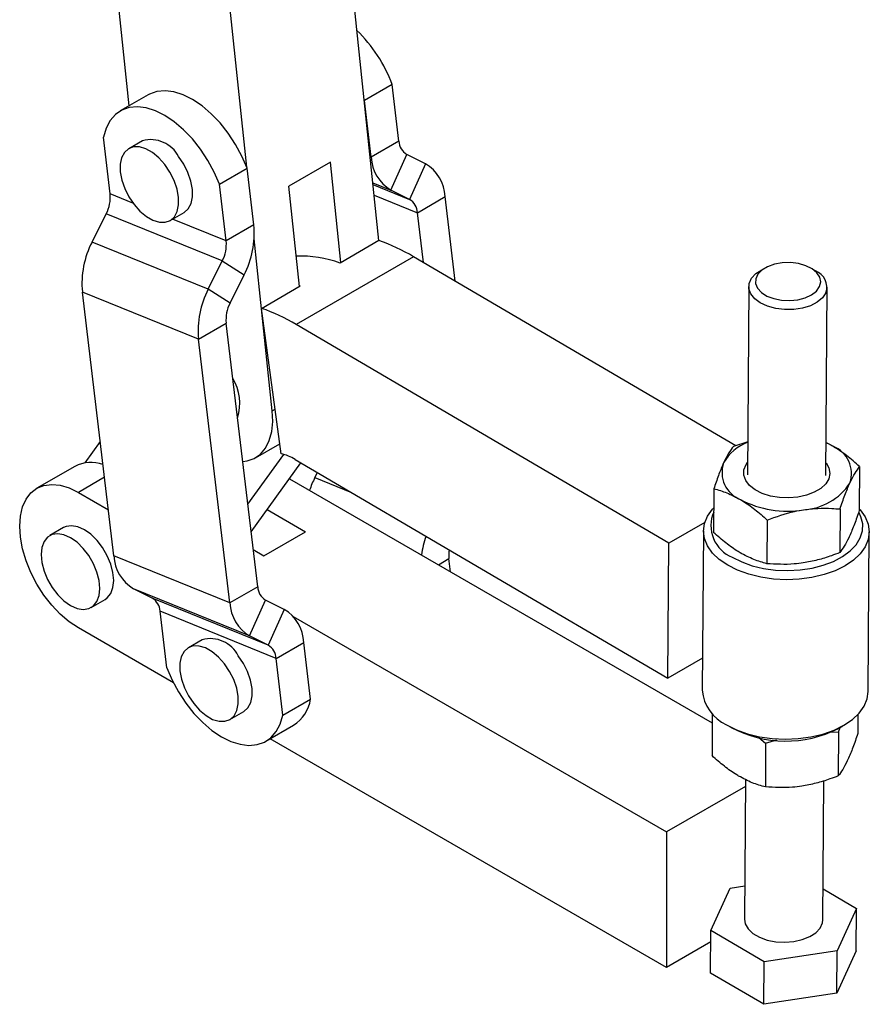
# Model space of a CAD drawing. Extents: x 62 to 368, y 48 to 256.
# Tile 39 of 41: x 303 to 368, y 110 to 186. Entities that reach past the tile are written whole.
import ezdxf

# ---------------------------------------------------------------- set-up
doc = ezdxf.new("R2010")
doc.units = 0
doc.layers.get('0').update_dxf_attribs({"linetype": 'CONTINUOUS'})

msp = doc.modelspace()

# ---------------------------------------------------------------- linework, layer by layer
at = {"color": 7, "linetype": 'CONTINUOUS'}
for p, q in [((330.4648, 168.8073), (328.0621, 191.708)), ((311.3533, 179.1125), (310.1754, 190.339)), ((320.3514, 174.424), (319.0819, 186.5238)), ((331.4859, 180.7463), (329.3646, 179.5217)), ((332.0043, 176.4131), (331.4859, 180.7463)), ((312.7993, 179.9473), (310.678, 178.7227)), ((329.3316, 179.6082), (329.3646, 179.5217)), ((329.883, 175.1885), (329.3646, 179.5217)), ((309.8984, 172.3855), (309.38, 176.7187)), ((312.3793, 176.4522), (311.3186, 175.8399)), ((332.0043, 176.4131), (329.883, 175.1885)), ((326.7609, 174.804), (323.579, 172.9671)), ((327.5657, 167.1337), (326.7609, 174.804)), ((331.3868, 172.6649), (332.6058, 175.4037)), ((334.0319, 174.6925), (332.6058, 175.4037)), ((318.263, 173.1129), (320.3843, 174.3375)), ((320.9027, 170.0043), (320.3843, 174.3375)), ((334.0319, 174.6925), (332.8129, 171.9538)), ((318.7814, 168.7797), (318.263, 173.1129)), ((324.3837, 165.2968), (323.579, 172.9671)), ((332.8129, 171.9538), (331.3868, 172.6649)), ((333.4145, 170.9443), (335.5358, 172.1689)), ((336.3085, 165.7097), (335.5358, 172.1689)), ((308.5178, 168.6974), (309.6005, 170.8568)), ((318.4835, 167.251), (309.6005, 170.8568)), ((314.4934, 170.3404), (315.554, 170.9528)), ((333.8696, 167.1401), (333.4145, 170.9443)), ((320.9027, 170.0043), (318.7814, 168.7797)), ((322.3062, 155.7918), (320.9266, 168.9415)), ((330.4648, 168.8073), (327.495, 167.0929)), ((317.4008, 165.0916), (308.5178, 168.6974)), ((317.4008, 165.0916), (318.4835, 167.251)), ((318.4835, 167.251), (320.158, 166.1826)), ((333.1245, 167.5771), (324.1442, 162.3929)), ((357.7752, 153.1202), (333.1245, 167.5771)), ((360.044, 166.7252), (359.6933, 166.5292)), ((363.8852, 166.5002), (363.5373, 166.7011)), ((319.0753, 164.0232), (320.158, 166.1826)), ((319.0753, 164.0232), (317.4008, 165.0916)), ((321.4846, 163.6231), (324.4544, 165.3376)), ((324.4544, 165.3376), (324.3767, 165.3634)), ((358.7807, 165.2866), (358.6812, 150.886)), ((364.681, 150.8445), (364.7806, 165.2451)), ((316.656, 161.2699), (307.7731, 164.8757)), ((310.1874, 144.6943), (307.7731, 164.8757)), ((322.9778, 152.5063), (321.4846, 163.6231)), ((316.656, 161.2699), (318.7774, 162.4945)), ((321.1917, 142.3131), (318.7774, 162.4945)), ((352.6648, 145.6665), (324.1442, 162.3929)), ((319.0704, 141.0885), (316.656, 161.2699)), ((309.1408, 153.4426), (307.96, 151.8053)), ((321.0277, 152.2), (322.8756, 153.2668)), ((358.6986, 153.4094), (357.5974, 153.0646)), ((320.4344, 148.6432), (323.1834, 152.4549)), ((307.1918, 151.538), (304.2927, 149.8644)), ((320.6869, 146.5326), (324.497, 151.8156)), ((324.0728, 152.0644), (352.5934, 135.338)), ((367.2565, 151.5144), (367.2334, 148.1744)), ((325.5652, 150.6806), (325.7623, 151.0736)), ((323.617, 150.5954), (355.9792, 131.9131)), ((307.4674, 149.55), (309.7652, 148.2235)), ((356.103, 149.8265), (356.08, 146.4865)), ((321.9126, 148.2321), (324.8498, 146.5365)), ((365.7621, 148.2763), (365.739, 144.9363)), ((355.403, 147.2472), (352.6648, 145.6665)), ((360.1854, 147.4323), (360.1623, 144.0924)), ((306.3397, 146.8494), (305.279, 146.2371)), ((321.6678, 144.6996), (324.8498, 146.5365)), ((355.3015, 146.6045), (355.2172, 134.4055)), ((367.9169, 134.3177), (368.0012, 146.5167)), ((352.5934, 135.338), (352.6648, 145.6665)), ((319.0704, 141.0885), (310.1874, 144.6943)), ((320.8497, 145.1719), (321.6678, 144.6996)), ((335.9443, 143.4791), (335.8248, 144.4777)), ((320.5742, 138.5649), (311.6913, 142.1707)), ((313.1174, 141.4596), (311.6913, 142.1707)), ((321.1917, 142.3131), (319.0704, 141.0885)), ((308.4538, 140.7376), (309.5144, 141.35)), ((322.0004, 137.8537), (313.1174, 141.4596)), ((320.5742, 138.5649), (321.7933, 141.3037)), ((323.2194, 140.5925), (321.7933, 141.3037)), ((322.6019, 136.8443), (313.7189, 140.4501)), ((314.2373, 136.1169), (313.7189, 140.4501)), ((323.2194, 140.5925), (322.0004, 137.8537)), ((323.9114, 140.0571), (352.4748, 123.5678)), ((314.7366, 134.9835), (307.4674, 139.18)), ((316.9463, 138.2771), (315.8856, 137.6648)), ((322.0004, 137.8537), (320.5742, 138.5649)), ((322.6019, 136.8443), (324.7232, 138.0689)), ((325.2416, 133.7357), (324.7232, 138.0689)), ((323.1203, 132.5111), (322.6019, 136.8443)), ((355.2342, 136.8625), (352.5934, 135.338)), ((323.1203, 132.5111), (325.2416, 133.7357)), ((319.0604, 132.1654), (320.121, 132.7777)), ((355.9842, 132.6267), (355.9619, 129.4079)), ((367.1254, 132.5497), (367.1153, 131.0957)), ((321.8223, 130.5071), (323.9436, 131.7318)), ((357.1123, 131.7489), (357.4602, 131.548)), ((365.0931, 131.2362), (365.6441, 131.1976)), ((365.6441, 131.1976), (365.621, 127.8576)), ((365.6345, 131.4915), (365.9852, 131.6876)), ((365.6441, 131.1976), (365.7734, 131.5691)), ((352.4748, 113.1978), (322.1566, 130.7001)), ((359.5509, 130.7955), (360.0673, 130.3536)), ((360.0673, 130.3536), (360.0443, 127.0137)), ((360.0673, 130.3536), (360.9133, 130.6185)), ((358.5202, 127.5928), (358.4462, 116.897)), ((364.4461, 116.8555), (364.5195, 127.4792)), ((358.5165, 127.0556), (352.4748, 123.5678)), ((352.4748, 123.5678), (352.4748, 113.1978)), ((355.8695, 116.0323), (357.3638, 119.2704)), ((357.3638, 119.2704), (358.4638, 119.4369)), ((364.4624, 119.2218), (367.0229, 117.7202)), ((367.0229, 117.7202), (365.5285, 114.4821)), ((367.0004, 114.4671), (367.0229, 117.7202)), ((355.847, 112.7793), (355.8695, 116.0323)), ((359.9518, 113.6382), (355.8695, 116.0323)), ((355.8634, 115.154), (352.4748, 113.1978)), ((365.5285, 114.4821), (359.9518, 113.6382)), ((365.506, 111.229), (365.5285, 114.4821)), ((367.0004, 114.4671), (365.506, 111.229)), ((359.9293, 110.3851), (359.9518, 113.6382)), ((359.9293, 110.3851), (355.847, 112.7793)), ((365.506, 111.229), (359.9293, 110.3851))]:
    msp.add_line(p, q, dxfattribs=at)
at = {"color": 8, "linetype": 'CONTINUOUS'}
for p, q in [((329.7914, 175.2257), (329.883, 175.1885)), ((330.0011, 173.2274), (331.3868, 172.6649)), ((330.0156, 173.0893), (332.8129, 171.9538)), ((311.6415, 171.678), (309.8984, 172.3855)), ((330.0994, 172.29), (333.4145, 170.9443)), ((318.7814, 168.7797), (314.6763, 170.4461)), ((322.3062, 155.7918), (322.5199, 155.9152)), ((309.4683, 150.7051), (307.4674, 149.55)), ((325.5652, 150.6806), (328.3816, 149.5374)), ((335.0196, 144.0129), (335.8248, 144.4777))]:
    msp.add_line(p, q, dxfattribs=at)
at = {"color": 7, "linetype": 'CONTINUOUS', "flags": 128}
for points in [[(320.3843, 174.3375), (319.9854, 175.268), (319.4995, 176.1711), (318.9378, 177.0261), (318.3132, 177.8136), (317.64, 178.5153), (316.9335, 179.1154), (316.2101, 179.5999), (315.4861, 179.9579), (314.7783, 180.1811), (314.1028, 180.2644), (313.4752, 180.2059), (312.9097, 180.007), (312.7993, 179.9473)], [(318.263, 173.1129), (317.8641, 174.0433), (317.3782, 174.9464), (316.8165, 175.8015), (316.1919, 176.589), (315.5187, 177.2907), (314.8122, 177.8908), (314.0887, 178.3753), (313.3648, 178.7333), (312.657, 178.9565), (311.9815, 179.0398), (311.3538, 178.9813), (310.7884, 178.7824), (310.298, 178.4475), (309.894, 177.9845), (309.5857, 177.4037), (309.38, 176.7187)], [(314.0832, 174.6181), (313.6283, 175.1279), (313.1372, 175.5354), (312.6345, 175.8204), (312.1454, 175.9684), (311.6944, 175.9722), (311.3042, 175.8314), (310.9943, 175.5531), (310.7803, 175.1514), (310.6729, 174.6463), (310.6774, 174.0631), (310.7937, 173.4312), (311.0159, 172.7821), (311.3329, 172.1486), (311.7288, 171.5622), (312.1837, 171.0524), (312.6748, 170.6449), (313.1775, 170.3599), (313.6666, 170.2119), (314.1176, 170.2081), (314.5078, 170.3489), (314.8177, 170.6272), (315.0317, 171.0289), (315.1391, 171.534), (315.1346, 172.1172), (315.0183, 172.7491), (314.7961, 173.3982), (314.4791, 174.0317), (314.0832, 174.6181)], [(315.554, 170.9528), (315.5685, 170.9612), (315.8783, 171.2395), (316.0924, 171.6412), (316.1998, 172.1464), (316.1952, 172.7295), (316.0789, 173.3614), (315.8567, 174.0105), (315.5397, 174.644), (315.1439, 175.2304)], [(364.6784, 164.8008), (364.4212, 164.4253), (364.0216, 164.0951), (363.5013, 163.828), (362.8882, 163.6385), (362.2154, 163.5367), (361.5191, 163.5281), (360.837, 163.6132), (360.2057, 163.7873), (359.6593, 164.0412), (359.2273, 164.3611), (358.9329, 164.7298), (358.7921, 165.1274), (358.8124, 165.5324), (358.9927, 165.9231), (359.3232, 166.2783), (359.6933, 166.5292)], [(364.1982, 165.2849), (364.2833, 165.6458), (364.2112, 166.0083), (363.9867, 166.3498), (363.6237, 166.6487), (363.1451, 166.8862), (362.5809, 167.0475), (361.9666, 167.1224), (361.3408, 167.1062), (360.7428, 166.9999), (360.2102, 166.8102), (359.7765, 166.549), (359.4688, 166.2327), (359.3066, 165.8812), (359.3, 165.5167), (359.4495, 165.1619), (359.7456, 164.8391), (360.1698, 164.5688), (360.6953, 164.3678), (361.2893, 164.2488), (361.9142, 164.2192), (362.531, 164.2809), (363.1008, 164.4301), (363.5878, 164.6574), (363.9614, 164.9484), (364.1982, 165.2849)], [(320.0438, 151.9087), (320.3864, 151.956), (320.9352, 152.1496), (321.408, 152.4799), (321.7933, 152.9386), (322.0816, 153.5146), (322.2657, 154.1936), (322.3412, 154.959), (322.3062, 155.7918)], [(365.2178, 153.0746), (364.7261, 153.3278), (364.6983, 153.3403)], [(362.5352, 149.1774), (361.8309, 149.1172), (361.1197, 149.1467), (360.4348, 149.2643), (359.8082, 149.4647), (359.2692, 149.7385), (358.8431, 150.0728), (358.5497, 150.4521), (358.4028, 150.8585), (358.4093, 151.2731), (358.5688, 151.6766), (358.6878, 151.8482)], [(364.6877, 151.8068), (364.9071, 151.4142), (364.9778, 151.0012), (364.8943, 150.5898), (364.6607, 150.1991), (364.2878, 149.8474), (363.793, 149.5512), (363.1996, 149.3243), (362.5352, 149.1774)], [(307.4674, 139.18), (306.765, 139.6493), (306.0799, 140.2347), (305.4289, 140.9219), (304.8282, 141.6938), (304.2924, 142.5315), (303.8348, 143.4144), (303.4667, 144.3206), (303.1971, 145.228), (303.0326, 146.1141), (302.9773, 146.9571), (303.0326, 147.7363), (303.1971, 148.4325), (303.4667, 149.0285), (303.8348, 149.5097), (304.2924, 149.8643), (304.8282, 150.0834), (305.4289, 150.1617), (306.0799, 150.0973), (306.765, 149.8917), (307.4674, 149.55)], [(357.1612, 143.9685), (356.5141, 144.4124), (355.9935, 144.9091), (355.6122, 145.4465), (355.3796, 146.0114), (355.3014, 146.5897), (355.3796, 147.1674), (355.6123, 147.7301), (355.9936, 148.264), (356.093, 148.3725)], [(367.2342, 148.2955), (367.3092, 148.2121), (367.6905, 147.6747), (367.9231, 147.1099), (368.0012, 146.5315), (367.9231, 145.9539), (367.6904, 145.3912), (367.3091, 144.8573), (366.7885, 144.3653), (366.1413, 143.9274), (365.3836, 143.5543), (364.534, 143.2553), (363.6135, 143.0376), (362.6446, 142.9067), (361.6512, 142.8658), (360.6579, 142.9158), (359.689, 143.0556), (358.7685, 143.2817), (357.9189, 143.5885), (357.1612, 143.9685)], [(357.5176, 144.5793), (358.2347, 144.2211), (359.0403, 143.934), (359.9137, 143.7254), (360.8321, 143.6009), (361.7719, 143.5635), (362.7085, 143.6143), (363.6179, 143.7519), (364.4764, 143.9728), (365.2618, 144.2712), (365.9538, 144.6395), (366.5344, 145.0681), (366.9886, 145.5458), (367.3047, 146.0604), (367.4744, 146.5984), (367.4934, 147.146), (367.3611, 147.689), (367.2217, 147.9865)], [(309.5144, 141.35), (309.6823, 141.47), (309.9498, 141.8071), (310.1158, 142.2592), (310.1721, 142.8036), (310.1158, 143.413), (309.9498, 144.0568), (309.6823, 144.7028), (309.3268, 145.3185), (308.9011, 145.8731), (308.4266, 146.3388), (307.927, 146.6922), (307.4275, 146.9156), (306.9529, 146.9978), (306.5273, 146.9346), (306.3397, 146.8494)], [(306.8664, 140.8948), (307.366, 140.6714), (307.8405, 140.5892), (308.2662, 140.6524), (308.6216, 140.8577), (308.8891, 141.1948), (309.0552, 141.6469), (309.1114, 142.1913), (309.0552, 142.8007), (308.8891, 143.4445), (308.6216, 144.0905), (308.2662, 144.7062), (307.8405, 145.2608), (307.366, 145.7265), (306.8664, 146.0799), (306.3668, 146.3033), (305.8923, 146.3855), (305.4666, 146.3223), (305.1111, 146.117), (304.8436, 145.7799), (304.6776, 145.3278), (304.6213, 144.7834), (304.6776, 144.174), (304.8436, 143.5302), (305.1111, 142.8842), (305.4666, 142.2685), (305.8923, 141.7139), (306.3668, 141.2482), (306.8664, 140.8948)], [(318.6502, 136.443), (318.1953, 136.9528), (317.7041, 137.3604), (317.2014, 137.6453), (316.7123, 137.7934), (316.2614, 137.7971), (315.8712, 137.6563), (315.5613, 137.378), (315.3473, 136.9763), (315.2399, 136.4712), (315.2444, 135.888), (315.3607, 135.2561), (315.5829, 134.6071), (315.8999, 133.9735), (316.2958, 133.3871), (316.7507, 132.8774), (317.2418, 132.4698), (317.7445, 132.1848), (318.2336, 132.0368), (318.6846, 132.033), (319.0748, 132.1738), (319.3847, 132.4521), (319.5987, 132.8538), (319.7061, 133.359), (319.7016, 133.9421), (319.5853, 134.574), (319.363, 135.2231), (319.0461, 135.8567), (318.6502, 136.443)], [(320.121, 132.7777), (320.1354, 132.7861), (320.4453, 133.0644), (320.6593, 133.4662), (320.7668, 133.9713), (320.7622, 134.5544), (320.6459, 135.1863), (320.4237, 135.8354), (320.1067, 136.469), (319.7108, 137.0553)], [(314.2373, 136.1169), (314.6362, 135.1865), (315.1221, 134.2834), (315.6838, 133.4283), (316.3084, 132.6409), (316.9816, 131.9391), (317.6881, 131.3391), (318.4116, 130.8545), (319.1355, 130.4965), (319.8433, 130.2733), (320.5188, 130.19), (321.1465, 130.2485), (321.7119, 130.4474), (322.2023, 130.7823), (322.6063, 131.2454), (322.9146, 131.8261), (323.1203, 132.5111)], [(357.0769, 131.7695), (357.8346, 131.3895), (358.6841, 131.0826), (359.6047, 130.8565), (360.5736, 130.7168), (361.5669, 130.6667), (362.5603, 130.7077), (363.5292, 130.8386), (364.4497, 131.0562), (365.2993, 131.3553), (366.057, 131.7283), (366.7041, 132.1663), (367.2248, 132.6582), (367.6061, 133.1921), (367.8387, 133.7548), (367.9169, 134.3177)], [(358.4462, 116.897), (358.5082, 116.5367), (358.7273, 116.151), (359.0929, 115.8044), (359.5855, 115.5155), (360.1783, 115.3), (360.8395, 115.1695), (361.5334, 115.131), (362.2226, 115.1866), (362.8699, 115.3333), (363.4405, 115.5631), (363.9036, 115.8638), (364.2341, 116.219), (364.4144, 116.6097), (364.4461, 116.8555)]]:
    msp.add_lwpolyline(points, dxfattribs=at)
at = {"color": 7, "linetype": 'CONTINUOUS'}
for centre, radius, start, end in [((320.887, 176.7758), 11.3181, 20.536747, 45.801414), ((312.9941, 174.1046), 2.4268, 27.641065, 104.674802), ((333.2428, 176.4672), 1.2397, 182.499875, 239.082524), ((332.9792, 175.3237), 3.0991, 182.499724, 239.082795), ((332.4396, 172.0338), 3.0991, 2.499687, 59.082877), ((307.1459, 172.1286), 2.7645, 332.611908, 5.333718), ((332.176, 170.8902), 1.2397, 2.499677, 59.082874), ((314.0214, 169.3619), 6.9112, 332.611732, 5.333796), ((316.0289, 168.5227), 2.7645, 332.611814, 5.333705), ((325.835, 155.308), 14.2712, 59.283919, 71.069554), ((314.6543, 165.5182), 6.9112, 152.611767, 185.333812), ((324.4251, 158.482), 9.1417, 70.378203, 91.787011), ((363.3864, 165.2326), 1.3622, 341.517789, 68.51912), ((323.5373, 161.9123), 6.9112, 152.611703, 185.333816), ((321.5299, 162.7515), 2.7645, 152.611699, 185.333777), ((316.8547, 150.1238), 14.2712, 59.283919, 71.069554), ((316.2609, 156.3802), 3.5643, 341.616869, 32.027167), ((359.9483, 150.0459), 3.5623, 110.539849, 150.339124), ((364.4079, 150.9971), 2.2298, 340.654266, 68.702649), ((322.1554, 148.891), 3.7076, 58.858528, 77.185479), ((308.4304, 149.1125), 2.7235, 70.214005, 117.050107), ((358.9566, 151.0701), 2.2298, 160.654297, 248.702795), ((332.3659, 147.2722), 7.607, 153.379938, 161.344114), ((362.72, 152.7442), 4.5339, 273.240647, 326.753977), ((361.7082, 155.7499), 7.6384, 242.208136, 279.555952), ((358.5005, 147.0105), 2.6224, 156.769525, 247.986474), ((340.9676, 143.7556), 7.312, 160.486149, 172.102624), ((313.2836, 144.8295), 3.0991, 182.49977, 239.082785), ((338.2512, 144.746), 2.4412, 170.233993, 186.310518), ((322.4302, 142.3672), 1.2397, 182.499823, 239.082724), ((312.4804, 140.3961), 1.2397, 2.499738, 59.082829), ((322.1666, 141.2237), 3.0991, 182.499739, 239.082824), ((321.627, 137.9337), 3.0992, 2.499809, 59.082769), ((317.561, 135.9295), 2.4268, 27.641098, 104.674736), ((321.3634, 136.7902), 1.2397, 2.499855, 59.082711), ((358.3606, 134.6491), 3.1528, 184.432751, 245.974136), ((322.3926, 134.1587), 2.8802, 302.582036, 351.555915), ((361.6034, 139.395), 8.8722, 241.922843, 297.023438)]:
    msp.add_arc(centre, radius, start, end, dxfattribs=at)
for points, knots in [([(357.5974, 153.0646), (357.4768, 152.9032), (357.2333, 152.5773), (356.9803, 152.0665), (356.8527, 151.8087)], [0, 0, 0, 0, 0.4954581, 1, 1, 1, 1]), ([(365.2178, 153.0746), (365.1694, 153.103), (364.9956, 153.205), (364.8229, 153.2803), (364.6982, 153.3346)], [0, 0, 0, 0, 0.2784721, 1, 1, 1, 1]), ([(367.2565, 151.5144), (366.9257, 151.8103), (366.258, 152.4076), (365.5666, 152.8509), (365.2178, 153.0746)], [0, 0, 0, 0, 0.4954572, 1, 1, 1, 1]), ([(356.8527, 151.8087), (356.835, 151.7699), (356.7009, 151.476), (356.4475, 150.8488), (356.2185, 150.1693), (356.103, 149.8265)], [0, 0, 0, 0, 0.0700629, 0.5307701, 1, 1, 1, 1]), ([(366.5118, 150.2585), (366.5295, 150.2964), (366.6636, 150.5838), (366.9159, 151.0524), (367.1423, 151.3594), (367.2565, 151.5144)], [0, 0, 0, 0, 0.0700626, 0.5307695, 1, 1, 1, 1]), ([(365.7621, 148.2763), (365.8842, 148.6407), (366.1305, 149.3763), (366.3839, 149.9627), (366.5118, 150.2585)], [0, 0, 0, 0, 0.4954573, 1, 1, 1, 1]), ([(356.103, 149.8265), (356.4352, 149.7336), (357.1057, 149.5461), (357.7976, 149.1782), (358.1467, 148.9926)], [0, 0, 0, 0, 0.49545737, 1, 1, 1, 1]), ([(358.1467, 148.9926), (358.1951, 148.9638), (358.5614, 148.7456), (359.2517, 148.2612), (359.8723, 147.7103), (360.1854, 147.4323)], [0, 0, 0, 0, 0.07006177, 0.53076969, 1, 1, 1, 1]), ([(360.1854, 147.4323), (360.8785, 147.6831), (361.7992, 148.0164), (362.7429, 148.1776), (362.9763, 148.2175)], [0, 0, 0, 0, 0.7527652, 1, 1, 1, 1]), ([(362.9763, 148.2175), (363.3368, 148.2603), (364.063, 148.3466), (364.9917, 148.3369), (365.553, 148.2927), (365.7621, 148.2763)], [0, 0, 0, 0, 0.3821181, 0.7697649, 1, 1, 1, 1]), ([(367.2334, 148.1744), (367.1113, 147.8099), (366.865, 147.0744), (366.6116, 146.488), (366.4837, 146.1921)], [0, 0, 0, 0, 0.4954586, 1, 1, 1, 1]), ([(358.1186, 144.9262), (358.0703, 144.955), (357.7039, 145.1732), (357.0136, 145.6577), (356.3931, 146.2086), (356.08, 146.4865)], [0, 0, 0, 0, 0.0700641, 0.5307709, 1, 1, 1, 1]), ([(366.4837, 146.1921), (366.466, 146.1542), (366.3319, 145.8669), (366.0796, 145.3982), (365.8532, 145.0912), (365.739, 144.9363)], [0, 0, 0, 0, 0.0700626, 0.5307707, 1, 1, 1, 1]), ([(360.1623, 144.0924), (359.8301, 144.1853), (359.1596, 144.3728), (358.4677, 144.7406), (358.1186, 144.9262)], [0, 0, 0, 0, 0.4954585, 1, 1, 1, 1]), ([(365.739, 144.9363), (365.5292, 144.8564), (364.9709, 144.6439), (364.0403, 144.3523), (363.3137, 144.2185), (362.9482, 144.1511)], [0, 0, 0, 0, 0.2302358, 0.6126668, 1, 1, 1, 1]), ([(362.9482, 144.1511), (362.7149, 144.1204), (361.7714, 143.996), (360.8534, 144.051), (360.1623, 144.0924)], [0, 0, 0, 0, 0.2472349, 1, 1, 1, 1]), ([(367.1153, 131.0957), (366.9933, 130.7313), (366.7469, 129.9957), (366.4935, 129.4093), (366.3656, 129.1135)], [0, 0, 0, 0, 0.4954574, 1, 1, 1, 1]), ([(358.0006, 127.8476), (357.9522, 127.8764), (357.5859, 128.0945), (356.8956, 128.579), (356.275, 129.1299), (355.9619, 129.4079)], [0, 0, 0, 0, 0.0700618, 0.5307697, 1, 1, 1, 1]), ([(366.3656, 129.1135), (366.3479, 129.0755), (366.2138, 128.7882), (365.9615, 128.3196), (365.7352, 128.0125), (365.621, 127.8576)], [0, 0, 0, 0, 0.0700626, 0.5307695, 1, 1, 1, 1]), ([(360.0443, 127.0137), (359.7121, 127.1066), (359.0416, 127.2941), (358.3497, 127.662), (358.0006, 127.8476)], [0, 0, 0, 0, 0.4954573, 1, 1, 1, 1]), ([(365.621, 127.8576), (365.4112, 127.7778), (364.8529, 127.5653), (363.9223, 127.2736), (363.1957, 127.1398), (362.8301, 127.0725)], [0, 0, 0, 0, 0.2302372, 0.612668, 1, 1, 1, 1]), ([(362.8301, 127.0725), (362.5968, 127.0417), (361.6533, 126.9174), (360.7353, 126.9723), (360.0443, 127.0137)], [0, 0, 0, 0, 0.24723613, 1, 1, 1, 1])]:
    msp.add_open_spline(points, degree=3, knots=knots, dxfattribs=at)

doc.saveas('drawing.dxf')
